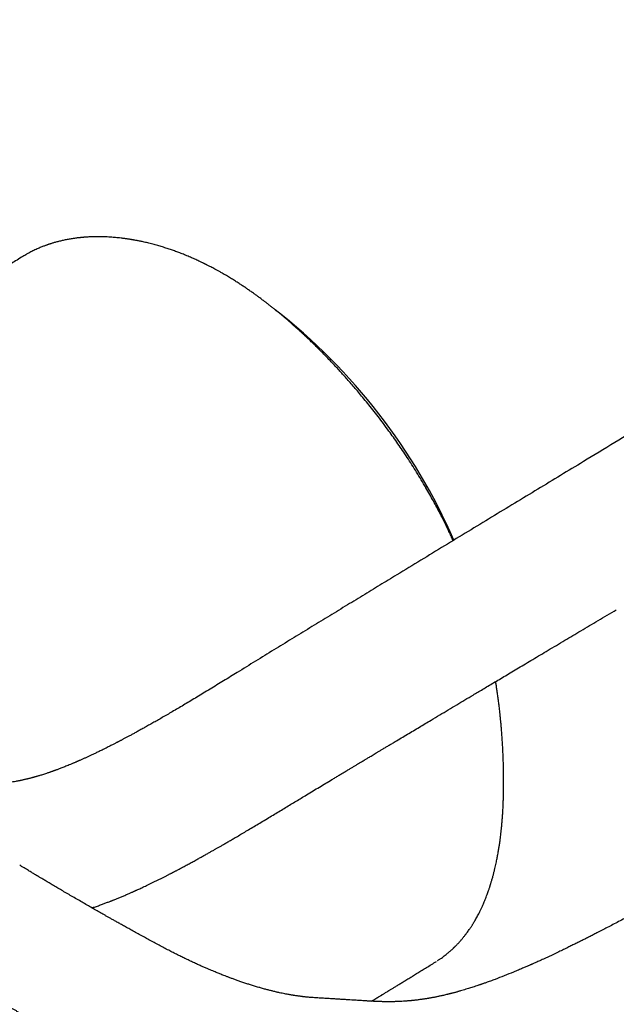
# Model space of a CAD drawing. Header units: millimetres. Extents: x 8 to 785, y 12 to 916.
# Tile 14 of 46: x 640 to 676, y 261 to 320. Entities that reach past the tile are written whole.
import ezdxf

# ---------------------------------------------------------------- set-up
doc = ezdxf.new("R2010")
doc.units = ezdxf.units.MM

msp = doc.modelspace()

# ---------------------------------------------------------------- linework, layer by layer
at = {"color": 7, "linetype": 'Continuous', "lineweight": 30}
for p, q in [((640.591, 305.436), (640.574, 305.425)), ((665.237, 263.201), (665.242, 263.204)), ((665.242, 263.201), (665.312, 263.246)), ((665.375, 263.285), (665.363, 263.277))]:
    msp.add_line(p, q, dxfattribs=at)
msp.add_arc((633.786, 274.229), 35.54, 23.58746, 52.0125, dxfattribs=at)
for points, knots in [([(718.872, 319.591), (718.636, 319.46), (718.168, 319.202), (717.479, 318.818), (716.806, 318.442), (716.151, 318.074), (715.515, 317.715), (714.899, 317.365), (714.302, 317.025), (713.72, 316.692), (713.149, 316.364), (712.589, 316.042), (712.04, 315.725), (711.506, 315.417), (710.987, 315.116), (710.483, 314.824), (709.993, 314.54), (709.518, 314.263), (709.058, 313.995), (708.612, 313.735), (708.18, 313.483), (707.763, 313.239), (707.36, 313.004), (706.972, 312.777), (706.586, 312.551), (706.203, 312.326), (705.825, 312.105), (705.465, 311.893), (705.121, 311.691), (704.804, 311.505), (704.512, 311.333), (704.245, 311.176), (703.992, 311.027), (703.752, 310.886), (703.527, 310.753), (703.316, 310.629), (703.113, 310.509), (702.92, 310.395), (702.737, 310.287), (702.567, 310.187), (702.404, 310.091), (702.197, 309.969), (701.939, 309.816), (701.628, 309.633), (701.305, 309.442), (700.971, 309.244), (700.618, 309.035), (700.245, 308.814), (699.853, 308.582), (699.447, 308.342), (699.029, 308.094), (698.598, 307.838), (698.163, 307.58), (697.724, 307.319), (697.282, 307.057), (696.828, 306.787), (696.363, 306.511), (695.887, 306.228), (695.399, 305.937), (694.901, 305.641), (694.398, 305.341), (693.892, 305.039), (693.227, 304.643), (692.404, 304.152), (691.271, 303.475), (689.992, 302.711), (688.57, 301.859), (687.161, 301.015), (685.765, 300.177), (684.381, 299.346), (683.005, 298.519), (680.834, 297.212), (677.867, 295.423), (674.905, 293.634), (672.743, 292.325), (671.374, 291.497), (669.996, 290.661), (668.607, 289.818), (667.206, 288.967), (665.794, 288.109), (664.371, 287.244), (663.08, 286.458), (661.921, 285.752), (660.892, 285.125), (659.85, 284.489), (658.795, 283.845), (657.731, 283.196), (656.66, 282.542), (655.581, 281.881), (654.49, 281.209), (653.623, 280.675), (652.986, 280.283), (652.581, 280.034), (652.175, 279.785), (651.769, 279.538), (651.371, 279.296), (650.986, 279.063), (650.619, 278.842), (650.265, 278.631), (649.924, 278.428), (649.595, 278.234), (649.278, 278.049), (648.976, 277.874), (648.689, 277.709), (648.417, 277.554), (648.16, 277.408), (647.917, 277.272), (647.689, 277.145), (647.475, 277.027), (647.276, 276.918), (647.09, 276.817), (646.917, 276.724), (646.754, 276.637), (646.627, 276.57), (646.534, 276.521), (646.473, 276.488), (646.413, 276.457), (646.364, 276.431), (646.328, 276.413), (646.302, 276.399), (646.271, 276.383), (646.229, 276.361), (646.176, 276.334), (646.115, 276.302), (646.046, 276.266), (645.966, 276.226), (645.877, 276.18), (645.777, 276.13), (645.625, 276.053), (645.427, 275.954), (645.198, 275.842), (644.988, 275.74), (644.797, 275.649), (644.619, 275.566), (644.454, 275.489), (644.292, 275.415), (644.131, 275.342), (644.006, 275.287), (643.924, 275.251), (643.883, 275.233), (643.851, 275.219), (643.824, 275.207), (643.8, 275.197), (643.771, 275.184), (643.734, 275.168), (643.687, 275.148), (643.631, 275.124), (643.566, 275.097), (643.493, 275.066), (643.393, 275.024), (643.275, 274.976), (643.143, 274.922), (643.019, 274.873), (642.904, 274.828), (642.798, 274.787), (642.703, 274.751), (642.618, 274.719), (642.551, 274.694), (642.499, 274.675), (642.461, 274.661), (642.424, 274.648), (642.39, 274.635), (642.355, 274.623), (642.315, 274.608), (642.265, 274.591), (642.205, 274.57), (642.135, 274.545), (642.059, 274.52), (641.964, 274.488), (641.858, 274.453), (641.742, 274.416), (641.638, 274.384), (641.546, 274.355), (641.471, 274.333), (641.41, 274.315), (641.361, 274.301), (641.316, 274.288), (641.275, 274.277), (641.235, 274.266), (641.192, 274.254), (641.142, 274.24), (641.085, 274.225), (641.022, 274.208), (640.956, 274.191), (640.889, 274.175), (640.822, 274.158), (640.747, 274.14), (640.666, 274.121), (640.583, 274.102), (640.511, 274.086), (640.446, 274.073), (640.382, 274.059), (640.312, 274.045), (640.234, 274.03), (640.12, 274.008), (639.973, 273.982), (639.799, 273.953), (639.613, 273.926), (639.416, 273.9), (639.202, 273.876), (638.982, 273.856), (638.805, 273.843), (638.676, 273.835), (638.599, 273.831), (638.521, 273.827), (638.444, 273.823), (638.373, 273.82), (638.31, 273.818), (638.26, 273.816), (638.223, 273.815), (638.198, 273.814), (638.181, 273.813), (638.164, 273.813), (638.141, 273.812), (638.11, 273.811), (638.071, 273.81), (638.024, 273.809), (637.962, 273.807), (637.883, 273.806), (637.785, 273.804), (637.673, 273.802), (637.547, 273.8), (637.406, 273.798), (637.251, 273.796), (637.081, 273.793), (636.898, 273.79), (636.7, 273.787), (636.488, 273.783), (636.262, 273.778), (636.022, 273.773), (635.769, 273.767), (635.595, 273.763), (635.506, 273.761)], [0, 0, 0, 0, 0.007951, 0.01573, 0.023345, 0.030794, 0.038077, 0.045068, 0.0519, 0.058573, 0.065087, 0.07157, 0.077887, 0.08404, 0.090027, 0.09585, 0.101508, 0.107002, 0.112331, 0.117496, 0.122498, 0.127335, 0.132008, 0.136516, 0.140861, 0.145451, 0.149843, 0.154036, 0.15803, 0.161827, 0.165106, 0.168221, 0.171172, 0.173959, 0.176583, 0.179042, 0.181338, 0.183674, 0.185811, 0.187751, 0.189608, 0.191508, 0.195007, 0.198642, 0.202413, 0.206319, 0.210361, 0.214796, 0.219383, 0.224124, 0.229017, 0.234063, 0.239261, 0.244303, 0.24948, 0.254792, 0.260241, 0.265825, 0.271544, 0.2774, 0.283345, 0.289277, 0.295192, 0.306763, 0.31827, 0.335136, 0.351863, 0.368451, 0.3849, 0.401211, 0.417403, 0.433582, 0.478072, 0.522563, 0.538656, 0.554851, 0.571185, 0.587658, 0.604269, 0.621019, 0.637907, 0.654934, 0.667008, 0.679227, 0.691621, 0.704185, 0.716924, 0.729614, 0.742479, 0.755509, 0.76869, 0.773508, 0.778344, 0.783198, 0.788069, 0.792897, 0.797471, 0.801875, 0.80611, 0.810177, 0.814153, 0.817955, 0.821582, 0.825035, 0.828314, 0.831419, 0.83435, 0.837108, 0.839693, 0.842105, 0.844345, 0.846444, 0.84843, 0.850303, 0.851075, 0.851827, 0.852558, 0.853257, 0.853613, 0.853888, 0.854222, 0.854739, 0.855437, 0.856159, 0.857007, 0.857981, 0.859082, 0.860309, 0.861646, 0.864719, 0.867604, 0.870137, 0.872506, 0.87471, 0.876752, 0.878694, 0.880768, 0.882777, 0.883378, 0.883888, 0.884299, 0.88461, 0.884876, 0.88523, 0.885702, 0.886292, 0.886999, 0.887824, 0.888767, 0.889798, 0.891609, 0.893289, 0.894838, 0.896355, 0.897722, 0.89894, 0.900019, 0.900999, 0.901537, 0.902042, 0.902515, 0.902955, 0.903368, 0.903892, 0.904536, 0.905327, 0.906264, 0.907311, 0.908326, 0.910017, 0.911555, 0.91294, 0.914173, 0.915269, 0.915986, 0.91665, 0.91726, 0.917817, 0.91832, 0.918884, 0.919591, 0.920364, 0.921252, 0.922174, 0.923097, 0.924021, 0.924947, 0.926226, 0.927403, 0.928417, 0.929268, 0.930118, 0.931109, 0.932241, 0.933436, 0.935978, 0.938543, 0.940978, 0.944076, 0.947216, 0.950464, 0.953934, 0.955065, 0.956203, 0.957348, 0.958501, 0.959596, 0.960518, 0.961263, 0.961831, 0.962153, 0.962365, 0.962573, 0.962894, 0.963329, 0.963878, 0.964542, 0.965321, 0.966504, 0.967884, 0.969462, 0.97124, 0.973222, 0.975408, 0.977796, 0.980384, 0.983169, 0.986149, 0.989322, 0.992688, 0.996248, 1, 1, 1, 1]), ([(652.554, 304.392), (652.494, 304.427), (652.378, 304.493), (652.213, 304.585), (652.065, 304.665), (651.934, 304.736), (651.819, 304.796), (651.721, 304.846), (651.642, 304.887), (651.581, 304.918), (651.536, 304.94), (651.505, 304.956), (651.483, 304.967), (651.464, 304.976), (651.445, 304.985), (651.423, 304.996), (651.397, 305.009), (651.359, 305.027), (651.306, 305.053), (651.236, 305.087), (651.146, 305.13), (651.036, 305.181), (650.912, 305.238), (650.788, 305.293), (650.61, 305.372), (650.382, 305.469), (650.104, 305.581), (649.841, 305.682), (649.583, 305.776), (649.326, 305.865), (649.057, 305.953), (648.777, 306.038), (648.487, 306.121), (648.24, 306.186), (648.044, 306.234), (647.905, 306.267), (647.775, 306.296), (647.656, 306.322), (647.548, 306.344), (647.451, 306.363), (647.362, 306.381), (647.282, 306.395), (647.212, 306.408), (647.152, 306.418), (647.094, 306.428), (647.038, 306.437), (646.98, 306.447), (646.918, 306.457), (646.844, 306.468), (646.759, 306.48), (646.663, 306.493), (646.556, 306.507), (646.372, 306.53), (646.122, 306.555), (645.849, 306.577), (645.624, 306.59), (645.442, 306.597), (645.267, 306.602), (645.098, 306.603), (644.936, 306.603), (644.782, 306.6), (644.642, 306.595), (644.518, 306.59), (644.411, 306.584), (644.315, 306.577), (644.23, 306.571), (644.157, 306.565), (644.1, 306.559), (644.053, 306.555), (644.013, 306.551), (643.967, 306.546), (643.915, 306.54), (643.854, 306.534), (643.784, 306.525), (643.705, 306.515), (643.618, 306.502), (643.474, 306.481), (643.282, 306.449), (643.045, 306.402), (642.854, 306.359), (642.706, 306.322), (642.6, 306.295), (642.498, 306.266), (642.403, 306.239), (642.319, 306.214), (642.245, 306.19), (642.181, 306.17), (642.126, 306.152), (642.076, 306.135), (642.026, 306.117), (641.971, 306.098), (641.909, 306.075), (641.834, 306.047), (641.747, 306.014), (641.648, 305.974), (641.537, 305.928), (641.417, 305.875), (641.293, 305.818), (641.17, 305.758), (641.046, 305.696), (640.922, 305.63), (640.798, 305.561), (640.681, 305.494), (640.605, 305.447), (640.568, 305.425)], [0, 0, 0, 0, 0.013591, 0.025931, 0.03702, 0.046861, 0.055455, 0.062802, 0.068904, 0.073222, 0.076586, 0.078857, 0.08031, 0.081544, 0.083003, 0.084688, 0.086598, 0.088733, 0.093232, 0.098488, 0.1045, 0.113684, 0.123154, 0.132516, 0.141768, 0.16336, 0.184338, 0.204751, 0.223497, 0.243174, 0.263783, 0.285326, 0.307802, 0.331213, 0.342753, 0.353763, 0.363943, 0.37329, 0.381806, 0.389489, 0.39634, 0.402915, 0.408482, 0.413041, 0.41736, 0.422247, 0.426309, 0.431276, 0.437154, 0.443944, 0.451647, 0.460261, 0.469757, 0.495958, 0.521058, 0.536519, 0.551529, 0.566088, 0.580197, 0.593854, 0.60704, 0.619269, 0.629462, 0.638682, 0.64693, 0.654205, 0.660508, 0.665839, 0.669064, 0.672595, 0.676468, 0.680933, 0.686258, 0.692324, 0.699219, 0.706944, 0.715498, 0.737071, 0.758325, 0.779243, 0.789109, 0.798899, 0.808554, 0.817435, 0.825368, 0.832352, 0.838389, 0.843476, 0.848218, 0.852966, 0.857936, 0.864048, 0.871409, 0.880021, 0.889882, 0.900995, 0.91336, 0.926479, 0.939082, 0.951105, 0.964532, 0.977156, 0.988978, 1, 1, 1, 1]), ([(640.572, 305.428), (640.454, 305.355), (640.226, 305.214), (639.891, 305.006), (639.575, 304.81), (639.276, 304.624), (638.994, 304.449), (638.736, 304.288), (638.498, 304.14), (638.282, 304.005), (638.081, 303.88), (637.895, 303.764), (637.734, 303.663), (637.595, 303.576), (637.477, 303.502), (637.369, 303.435), (637.272, 303.374), (637.182, 303.318), (637.016, 303.214), (636.879, 303.128), (636.771, 303.06)], [0, 0, 0, 0, 0.092471, 0.180311, 0.263521, 0.3421, 0.416049, 0.485367, 0.546483, 0.603482, 0.656364, 0.705129, 0.749778, 0.78384, 0.815043, 0.843388, 0.868873, 0.89184, 0.91459, 1, 1, 1, 1]), ([(664.691, 291.578), (664.597, 291.738), (664.412, 292.053), (664.128, 292.516), (663.847, 292.963), (663.566, 293.395), (663.289, 293.812), (663.014, 294.213), (662.742, 294.6), (662.453, 295.003), (662.146, 295.418), (661.824, 295.844), (661.51, 296.248), (661.205, 296.63), (660.918, 296.981), (660.649, 297.303), (660.399, 297.598), (660.157, 297.876), (659.925, 298.139), (659.703, 298.386), (659.491, 298.619), (659.262, 298.866), (659.018, 299.125), (658.76, 299.394), (658.515, 299.645), (658.286, 299.875), (658.074, 300.084), (657.878, 300.276), (657.717, 300.43), (657.585, 300.555), (657.476, 300.657), (657.36, 300.766), (657.233, 300.884), (657.095, 301.01), (656.946, 301.144), (656.787, 301.286), (656.618, 301.435), (656.439, 301.59), (656.253, 301.749), (656.062, 301.91), (655.874, 302.066), (655.694, 302.213), (655.529, 302.345), (655.403, 302.445), (655.312, 302.516), (655.253, 302.562), (655.197, 302.605), (655.144, 302.646), (655.091, 302.687), (655.032, 302.732), (654.956, 302.789), (654.858, 302.863), (654.736, 302.954), (654.597, 303.056), (654.44, 303.17), (654.266, 303.294), (654.084, 303.421), (653.896, 303.549), (653.705, 303.678), (653.5, 303.812), (653.282, 303.952), (653.051, 304.096), (652.807, 304.245), (652.64, 304.342), (652.554, 304.392)], [0, 0, 0, 0, 0.029422, 0.058111, 0.086073, 0.113314, 0.139836, 0.165643, 0.190736, 0.215118, 0.244761, 0.273282, 0.300681, 0.326957, 0.35211, 0.374001, 0.394963, 0.414993, 0.434093, 0.45226, 0.469499, 0.486023, 0.507771, 0.528393, 0.547888, 0.566254, 0.582661, 0.598047, 0.612414, 0.620415, 0.628754, 0.63781, 0.647584, 0.658297, 0.669757, 0.681964, 0.694918, 0.708619, 0.723067, 0.737402, 0.752246, 0.765909, 0.778391, 0.789692, 0.794382, 0.798834, 0.803048, 0.807024, 0.810815, 0.815127, 0.820175, 0.828006, 0.837133, 0.847557, 0.859279, 0.8723, 0.886622, 0.899933, 0.914203, 0.929432, 0.945623, 0.962779, 0.980903, 1, 1, 1, 1]), ([(666.316, 288.426), (666.294, 288.474), (666.233, 288.61), (666.127, 288.838), (665.994, 289.119), (665.849, 289.419), (665.689, 289.739), (665.517, 290.077), (665.331, 290.431), (665.131, 290.802), (664.916, 291.188), (664.765, 291.45), (664.688, 291.583)], [0, 0, 0, 0, 0.044828, 0.126535, 0.213893, 0.308845, 0.409647, 0.516268, 0.628669, 0.746801, 0.870602, 1, 1, 1, 1]), ([(644.7, 266.45), (644.716, 266.456), (644.764, 266.472), (644.853, 266.501), (644.965, 266.54), (645.086, 266.581), (645.208, 266.625), (645.323, 266.666), (645.431, 266.706), (645.531, 266.743), (645.631, 266.78), (645.723, 266.816), (645.796, 266.844), (645.85, 266.865), (645.891, 266.881), (645.932, 266.897), (645.98, 266.916), (646.045, 266.942), (646.126, 266.974), (646.221, 267.013), (646.319, 267.053), (646.419, 267.094), (646.519, 267.136), (646.619, 267.178), (646.721, 267.222), (646.823, 267.266), (646.921, 267.308), (647.009, 267.347), (647.085, 267.381), (647.149, 267.409), (647.2, 267.432), (647.243, 267.451), (647.285, 267.47), (647.332, 267.492), (647.386, 267.516), (647.463, 267.551), (647.563, 267.597), (647.69, 267.656), (647.828, 267.72), (647.975, 267.79), (648.129, 267.863), (648.288, 267.94), (648.452, 268.02), (648.622, 268.104), (648.793, 268.189), (648.934, 268.26), (649.043, 268.315), (649.118, 268.353), (649.191, 268.39), (649.26, 268.426), (649.326, 268.46), (649.389, 268.492), (649.445, 268.521), (649.49, 268.544), (649.521, 268.56), (649.539, 268.57), (649.553, 268.577), (649.566, 268.584), (649.582, 268.592), (649.601, 268.602), (649.632, 268.618), (649.678, 268.642), (649.74, 268.675), (649.811, 268.712), (649.89, 268.754), (649.975, 268.799), (650.07, 268.849), (650.174, 268.905), (650.285, 268.965), (650.443, 269.05), (650.639, 269.156), (650.87, 269.283), (651.088, 269.403), (651.294, 269.517), (651.491, 269.628), (651.68, 269.734), (651.859, 269.836), (652.025, 269.93), (652.181, 270.018), (652.332, 270.105), (652.498, 270.201), (652.683, 270.308), (652.889, 270.427), (653.106, 270.553), (653.35, 270.696), (653.622, 270.857), (653.925, 271.035), (654.243, 271.224), (654.578, 271.424), (654.928, 271.633), (655.277, 271.843), (655.621, 272.05), (655.953, 272.25), (656.283, 272.449), (656.605, 272.644), (656.92, 272.834), (657.228, 273.02), (657.564, 273.224), (657.927, 273.443), (658.315, 273.677), (658.69, 273.903), (659.003, 274.092), (659.257, 274.244), (659.454, 274.363), (659.647, 274.479), (659.836, 274.592), (660.017, 274.701), (660.189, 274.804), (660.352, 274.902), (660.506, 274.994), (660.649, 275.08), (660.776, 275.156), (660.887, 275.223), (660.978, 275.278), (661.057, 275.325), (661.131, 275.369), (661.215, 275.42), (661.309, 275.476), (661.412, 275.538), (661.526, 275.606), (661.649, 275.68), (661.785, 275.761), (661.933, 275.85), (662.094, 275.947), (662.266, 276.05), (662.448, 276.159), (662.642, 276.275), (663.019, 276.501), (663.57, 276.831), (664.287, 277.26), (664.933, 277.647), (665.511, 277.992), (666.023, 278.299), (666.526, 278.599), (667.019, 278.894), (667.437, 279.144), (667.791, 279.355), (668.088, 279.533), (668.403, 279.72), (668.735, 279.918), (669.084, 280.127), (669.45, 280.345), (669.834, 280.574), (670.234, 280.813), (670.652, 281.062), (671.087, 281.321), (671.54, 281.591), (672.01, 281.871), (672.497, 282.161), (672.986, 282.452), (673.477, 282.744), (673.969, 283.037), (674.476, 283.338), (674.997, 283.648), (675.532, 283.967), (675.894, 284.182), (676.077, 284.291)], [0, 0, 0, 0, 0.001467, 0.004497, 0.008231, 0.012, 0.01579, 0.019871, 0.02281, 0.025907, 0.029146, 0.032062, 0.034433, 0.035917, 0.037072, 0.038285, 0.039804, 0.041629, 0.044397, 0.047455, 0.050543, 0.05366, 0.056805, 0.059978, 0.063179, 0.066427, 0.069593, 0.072382, 0.074782, 0.076793, 0.078418, 0.079608, 0.080862, 0.082365, 0.084098, 0.085967, 0.089605, 0.093629, 0.098036, 0.102735, 0.107603, 0.112639, 0.117841, 0.12321, 0.128745, 0.134149, 0.136649, 0.139048, 0.141346, 0.143545, 0.145643, 0.147642, 0.149514, 0.150998, 0.151873, 0.152448, 0.152778, 0.153172, 0.153678, 0.154295, 0.155023, 0.156646, 0.158642, 0.161011, 0.163439, 0.166162, 0.16918, 0.172491, 0.176094, 0.179831, 0.187553, 0.194887, 0.201835, 0.2084, 0.214582, 0.220725, 0.226442, 0.231735, 0.236607, 0.241318, 0.246292, 0.252496, 0.259071, 0.266012, 0.273319, 0.282492, 0.292177, 0.30237, 0.313067, 0.324266, 0.335961, 0.346549, 0.357317, 0.367861, 0.37817, 0.388246, 0.398087, 0.407693, 0.420525, 0.432935, 0.444937, 0.456535, 0.462981, 0.469296, 0.475478, 0.481529, 0.487415, 0.492918, 0.497997, 0.503095, 0.507679, 0.511751, 0.515309, 0.518353, 0.520484, 0.522847, 0.525527, 0.528523, 0.531835, 0.535464, 0.53941, 0.543672, 0.548476, 0.553628, 0.559127, 0.564974, 0.571167, 0.577701, 0.601152, 0.62405, 0.646397, 0.663092, 0.679466, 0.69552, 0.711254, 0.726677, 0.735625, 0.745121, 0.755165, 0.765757, 0.776896, 0.788584, 0.800819, 0.813603, 0.826934, 0.840814, 0.855241, 0.870217, 0.88574, 0.901812, 0.917026, 0.9327, 0.948834, 0.965429, 0.982484, 1, 1, 1, 1]), ([(711.097, 284.479), (710.995, 284.423), (710.795, 284.314), (710.503, 284.155), (710.225, 284.003), (709.961, 283.858), (709.712, 283.722), (709.479, 283.595), (709.26, 283.475), (709.055, 283.364), (708.862, 283.258), (708.682, 283.16), (708.515, 283.069), (708.362, 282.985), (708.222, 282.909), (708.091, 282.837), (707.963, 282.768), (707.741, 282.647), (707.42, 282.471), (706.996, 282.24), (706.559, 282.002), (706.105, 281.754), (705.634, 281.498), (705.148, 281.233), (704.654, 280.964), (704.153, 280.692), (703.647, 280.416), (703.134, 280.138), (702.545, 279.817), (701.878, 279.455), (701.13, 279.049), (700.37, 278.637), (699.603, 278.22), (698.756, 277.761), (697.837, 277.263), (696.85, 276.728), (695.884, 276.206), (694.939, 275.694), (694.015, 275.194), (693.103, 274.702), (692.199, 274.214), (691.3, 273.729), (690.401, 273.244), (689.566, 272.795), (688.795, 272.379), (688.088, 271.999), (687.38, 271.618), (686.673, 271.237), (685.963, 270.856), (685.248, 270.471), (684.488, 270.063), (683.68, 269.629), (682.821, 269.169), (681.945, 268.699), (681.05, 268.219), (680.295, 267.813), (679.686, 267.485), (679.227, 267.237), (678.765, 266.988), (678.303, 266.739), (677.849, 266.496), (677.408, 266.26), (676.983, 266.033), (676.586, 265.822), (676.217, 265.627), (675.874, 265.447), (675.544, 265.275), (675.226, 265.11), (674.941, 264.963), (674.686, 264.833), (674.462, 264.718), (674.245, 264.608), (674.033, 264.502), (673.819, 264.395), (673.596, 264.285), (673.36, 264.168), (673.109, 264.046), (672.843, 263.917), (672.607, 263.804), (672.404, 263.708), (672.236, 263.629), (672.065, 263.548), (671.893, 263.468), (671.728, 263.393), (671.577, 263.324), (671.442, 263.262), (671.322, 263.208), (671.219, 263.162), (671.132, 263.123), (671.062, 263.092), (671.006, 263.068), (670.955, 263.045), (670.897, 263.02), (670.83, 262.99), (670.754, 262.957), (670.668, 262.92), (670.57, 262.878), (670.462, 262.831), (670.343, 262.78), (670.212, 262.725), (670.074, 262.668), (669.793, 262.551), (669.376, 262.383), (668.959, 262.222), (668.682, 262.119), (668.542, 262.067), (668.407, 262.019), (668.285, 261.975), (668.18, 261.938), (668.1, 261.91), (668.041, 261.889), (667.998, 261.874), (667.955, 261.86), (667.909, 261.844), (667.856, 261.826), (667.769, 261.796), (667.645, 261.755), (667.499, 261.707), (667.357, 261.662), (667.222, 261.62), (667.075, 261.575), (666.917, 261.527), (666.783, 261.488), (666.677, 261.458), (666.603, 261.437), (666.527, 261.416), (666.449, 261.394), (666.372, 261.374), (666.3, 261.354), (666.238, 261.338), (666.186, 261.325), (666.144, 261.314), (666.109, 261.305), (666.074, 261.296), (666.029, 261.285), (665.955, 261.267), (665.856, 261.243), (665.741, 261.216), (665.632, 261.192), (665.53, 261.169), (665.436, 261.149), (665.35, 261.132), (665.263, 261.114), (665.174, 261.096), (665.086, 261.08), (665.008, 261.065), (664.941, 261.053), (664.889, 261.044), (664.846, 261.037), (664.805, 261.03), (664.752, 261.021), (664.689, 261.011), (664.619, 261), (664.496, 260.982), (664.324, 260.957), (664.147, 260.935), (664.017, 260.92), (663.935, 260.911), (663.86, 260.903), (663.8, 260.897), (663.749, 260.893), (663.701, 260.888), (663.647, 260.884), (663.584, 260.878), (663.513, 260.873), (663.401, 260.865), (663.251, 260.855), (663.098, 260.848), (662.978, 260.843), (662.892, 260.84), (662.814, 260.838), (662.746, 260.836), (662.687, 260.835), (662.633, 260.835), (662.576, 260.834), (662.513, 260.834), (662.442, 260.834), (662.363, 260.834), (662.271, 260.835), (662.179, 260.836), (662.09, 260.838), (662.007, 260.84), (661.92, 260.843), (661.837, 260.846), (661.765, 260.848), (661.711, 260.851), (661.673, 260.852), (661.647, 260.853), (661.625, 260.854), (661.603, 260.855), (661.58, 260.856), (661.555, 260.858), (661.521, 260.859), (661.473, 260.862), (661.409, 260.865), (661.333, 260.869), (661.244, 260.874), (661.142, 260.88), (661.026, 260.887), (660.896, 260.895), (660.753, 260.904), (660.595, 260.914), (660.424, 260.925), (660.238, 260.937), (660.038, 260.95), (659.824, 260.963), (659.597, 260.977), (659.356, 260.991), (659.102, 261.006), (658.834, 261.022), (658.652, 261.033), (658.559, 261.038)], [0, 0, 0, 0, 0.00578, 0.011296, 0.016546, 0.021532, 0.026252, 0.030631, 0.034753, 0.03862, 0.042232, 0.045653, 0.048809, 0.051698, 0.054321, 0.056722, 0.05912, 0.061543, 0.069284, 0.077279, 0.085527, 0.094028, 0.102964, 0.11215, 0.121471, 0.130902, 0.140445, 0.150098, 0.159863, 0.173719, 0.187793, 0.202084, 0.216591, 0.231101, 0.249889, 0.268434, 0.286738, 0.304332, 0.321691, 0.338813, 0.355717, 0.372581, 0.389443, 0.406307, 0.419561, 0.432819, 0.44608, 0.459343, 0.472606, 0.485955, 0.499556, 0.51529, 0.531363, 0.54778, 0.564536, 0.581625, 0.590137, 0.598726, 0.607391, 0.616116, 0.624643, 0.632886, 0.640843, 0.648514, 0.655146, 0.661551, 0.667729, 0.67368, 0.679406, 0.683747, 0.687948, 0.692011, 0.695936, 0.699842, 0.704008, 0.708442, 0.713146, 0.718118, 0.723358, 0.726415, 0.729557, 0.732783, 0.736087, 0.739221, 0.742054, 0.744585, 0.746836, 0.748779, 0.750416, 0.751753, 0.75269, 0.753575, 0.75463, 0.755952, 0.757357, 0.758975, 0.760805, 0.762847, 0.765101, 0.767567, 0.770222, 0.772898, 0.783479, 0.793865, 0.796553, 0.799227, 0.801863, 0.804209, 0.806201, 0.807839, 0.80879, 0.809562, 0.810316, 0.811204, 0.812225, 0.813346, 0.816198, 0.81934, 0.82176, 0.824337, 0.827147, 0.830206, 0.833513, 0.834906, 0.836337, 0.837809, 0.839319, 0.840864, 0.842292, 0.84353, 0.844498, 0.845308, 0.845959, 0.846546, 0.847412, 0.848588, 0.850908, 0.853219, 0.855377, 0.857382, 0.859235, 0.860937, 0.862486, 0.864463, 0.866213, 0.867758, 0.869098, 0.870233, 0.870878, 0.871682, 0.872732, 0.874028, 0.875488, 0.876962, 0.881451, 0.885951, 0.887692, 0.889415, 0.890967, 0.892261, 0.893157, 0.894085, 0.895196, 0.896488, 0.897962, 0.899598, 0.903466, 0.907248, 0.909144, 0.910973, 0.912603, 0.914025, 0.915239, 0.916312, 0.917444, 0.918815, 0.920279, 0.921904, 0.923827, 0.926052, 0.927673, 0.929426, 0.931311, 0.933144, 0.934649, 0.935821, 0.936559, 0.937052, 0.937469, 0.937918, 0.938399, 0.938913, 0.939459, 0.940545, 0.941833, 0.943413, 0.945224, 0.947313, 0.949682, 0.952331, 0.955263, 0.958479, 0.961981, 0.965769, 0.969842, 0.974194, 0.978821, 0.98372, 0.988889, 0.994332, 1, 1, 1, 1]), ([(669.318, 275.146), (669.315, 275.263), (669.307, 275.492), (669.292, 275.829), (669.275, 276.151), (669.257, 276.459), (669.237, 276.753), (669.216, 277.026), (669.195, 277.281), (669.174, 277.516), (669.153, 277.738), (669.132, 277.946), (669.111, 278.141), (669.091, 278.321), (669.071, 278.488), (669.052, 278.644), (669.033, 278.794), (669.008, 278.987), (668.975, 279.224), (668.937, 279.486), (668.9, 279.728), (668.874, 279.891), (668.86, 279.978), (668.857, 279.992)], [0, 0, 0, 0, 0.074815, 0.146239, 0.214287, 0.278971, 0.340305, 0.398298, 0.449926, 0.498601, 0.544328, 0.587112, 0.626958, 0.663869, 0.697848, 0.729012, 0.759176, 0.788968, 0.846407, 0.902419, 0.947637, 0.991944, 1, 1, 1, 1]), ([(668.638, 268.135), (668.657, 268.203), (668.694, 268.334), (668.745, 268.528), (668.791, 268.711), (668.832, 268.884), (668.868, 269.045), (668.9, 269.195), (668.929, 269.332), (668.954, 269.459), (668.978, 269.589), (669.002, 269.722), (669.026, 269.857), (669.047, 269.981), (669.064, 270.092), (669.082, 270.205), (669.1, 270.33), (669.121, 270.475), (669.142, 270.635), (669.163, 270.808), (669.185, 270.993), (669.205, 271.189), (669.226, 271.402), (669.247, 271.635), (669.266, 271.888), (669.283, 272.148), (669.298, 272.408), (669.31, 272.664), (669.32, 272.914), (669.327, 273.159), (669.331, 273.354), (669.333, 273.501), (669.335, 273.598), (669.336, 273.687), (669.336, 273.767), (669.336, 273.838), (669.337, 273.899), (669.337, 273.951), (669.337, 273.995), (669.337, 274.039), (669.337, 274.089), (669.336, 274.155), (669.336, 274.235), (669.335, 274.329), (669.334, 274.446), (669.332, 274.587), (669.329, 274.755), (669.324, 274.943), (669.32, 275.076), (669.318, 275.146)], [0, 0, 0, 0, 0.032617, 0.063319, 0.092125, 0.119046, 0.144096, 0.166886, 0.187887, 0.207107, 0.224551, 0.246743, 0.266944, 0.285277, 0.301747, 0.316388, 0.335476, 0.356691, 0.380032, 0.405339, 0.431985, 0.459906, 0.489103, 0.523121, 0.558726, 0.595586, 0.631785, 0.667022, 0.7013, 0.734622, 0.766987, 0.780926, 0.794222, 0.806246, 0.816994, 0.826464, 0.834657, 0.841572, 0.847423, 0.852319, 0.859136, 0.867874, 0.878534, 0.891117, 0.905624, 0.925195, 0.947446, 0.972379, 1, 1, 1, 1]), ([(648.108, 264.545), (648.017, 264.595), (647.824, 264.7), (647.536, 264.859), (647.247, 265.018), (646.974, 265.169), (646.718, 265.312), (646.478, 265.446), (646.259, 265.568), (646.06, 265.68), (645.881, 265.781), (645.714, 265.874), (645.56, 265.961), (645.418, 266.042), (645.234, 266.146), (645, 266.279), (644.711, 266.444), (644.412, 266.615), (644.104, 266.793), (643.793, 266.972), (643.483, 267.152), (643.18, 267.329), (642.885, 267.501), (642.602, 267.668), (642.331, 267.828), (642.118, 267.955), (641.961, 268.048), (641.856, 268.111), (641.758, 268.169), (641.67, 268.222), (641.595, 268.267), (641.532, 268.305), (641.487, 268.332), (641.459, 268.349), (641.442, 268.359), (641.422, 268.371), (641.395, 268.387), (641.359, 268.409), (641.313, 268.437), (641.258, 268.47), (641.189, 268.512), (641.105, 268.563), (641.006, 268.623), (640.895, 268.69), (640.773, 268.765), (640.638, 268.847), (640.505, 268.929), (640.418, 268.982), (640.379, 269.006)], [0, 0, 0, 0, 0.031377, 0.067039, 0.10098, 0.133198, 0.163693, 0.192466, 0.219514, 0.242794, 0.264625, 0.285007, 0.303939, 0.321422, 0.337567, 0.372469, 0.40887, 0.446768, 0.486164, 0.527057, 0.567159, 0.607554, 0.646792, 0.684864, 0.721771, 0.757513, 0.772474, 0.787221, 0.801219, 0.813537, 0.824157, 0.83308, 0.840307, 0.842935, 0.845238, 0.847637, 0.851366, 0.856504, 0.863051, 0.871007, 0.880372, 0.892801, 0.907069, 0.923177, 0.941124, 0.96091, 0.982535, 1, 1, 1, 1]), ([(659.572, 252.373), (659.636, 252.369), (659.761, 252.361), (659.942, 252.35), (660.111, 252.339), (660.266, 252.329), (660.408, 252.32), (660.536, 252.312), (660.652, 252.304), (660.755, 252.298), (660.844, 252.292), (660.919, 252.287), (660.981, 252.283), (661.033, 252.28), (661.075, 252.277), (661.121, 252.274), (661.178, 252.27), (661.253, 252.265), (661.34, 252.26), (661.436, 252.253), (661.539, 252.246), (661.646, 252.239), (661.758, 252.232), (661.873, 252.224), (661.985, 252.216), (662.087, 252.21), (662.177, 252.204), (662.263, 252.198), (662.351, 252.193), (662.466, 252.186), (662.608, 252.177), (662.78, 252.168), (662.963, 252.158), (663.127, 252.151), (663.265, 252.145), (663.375, 252.141), (663.465, 252.138), (663.536, 252.136), (663.585, 252.135), (663.633, 252.134), (663.689, 252.132), (663.756, 252.131), (663.83, 252.129), (663.904, 252.128), (663.974, 252.127), (664.039, 252.127), (664.102, 252.126), (664.166, 252.126), (664.236, 252.126), (664.312, 252.126), (664.388, 252.127), (664.465, 252.128), (664.542, 252.129), (664.622, 252.131), (664.696, 252.132), (664.758, 252.134), (664.809, 252.136), (664.856, 252.137), (664.905, 252.139), (664.978, 252.142), (665.079, 252.146), (665.204, 252.152), (665.331, 252.159), (665.459, 252.167), (665.59, 252.177), (665.715, 252.186), (665.84, 252.197), (665.957, 252.208), (666.075, 252.22), (666.182, 252.231), (666.281, 252.242), (666.36, 252.251), (666.424, 252.259), (666.475, 252.265), (666.532, 252.272), (666.6, 252.281), (666.689, 252.293), (666.797, 252.308), (666.913, 252.324), (667.023, 252.341), (667.123, 252.356), (667.213, 252.371), (667.296, 252.385), (667.366, 252.396), (667.424, 252.406), (667.473, 252.415), (667.516, 252.423), (667.557, 252.43), (667.601, 252.438), (667.654, 252.448), (667.72, 252.46), (667.794, 252.474), (667.882, 252.491), (667.979, 252.51), (668.085, 252.532), (668.185, 252.553), (668.272, 252.571), (668.345, 252.587), (668.418, 252.603), (668.512, 252.624), (668.628, 252.651), (668.753, 252.68), (668.867, 252.708), (668.962, 252.731), (669.039, 252.75), (669.103, 252.766), (669.16, 252.781), (669.213, 252.794), (669.263, 252.807), (669.317, 252.822), (669.38, 252.838), (669.452, 252.858), (669.529, 252.878), (669.607, 252.9), (669.685, 252.921), (669.777, 252.947), (669.885, 252.978), (670.013, 253.015), (670.126, 253.048), (670.221, 253.076), (670.294, 253.098), (670.359, 253.118), (670.413, 253.135), (670.454, 253.147), (670.491, 253.159), (670.529, 253.171), (670.577, 253.186), (670.646, 253.207), (670.734, 253.235), (670.838, 253.268), (670.945, 253.303), (671.055, 253.339), (671.166, 253.376), (671.28, 253.415), (671.394, 253.453), (671.501, 253.49), (671.596, 253.523), (671.669, 253.549), (671.723, 253.568), (671.76, 253.581), (671.793, 253.593), (671.831, 253.606), (671.881, 253.624), (671.944, 253.647), (672.015, 253.672), (672.089, 253.699), (672.16, 253.725), (672.227, 253.75), (672.289, 253.773), (672.353, 253.796), (672.422, 253.822), (672.501, 253.852), (672.588, 253.885), (672.68, 253.92), (672.777, 253.957), (672.877, 253.996), (672.978, 254.035), (673.074, 254.073), (673.158, 254.106), (673.228, 254.134), (673.285, 254.156), (673.344, 254.18), (673.414, 254.208), (673.505, 254.245), (673.609, 254.287), (673.725, 254.335), (673.853, 254.388), (674.021, 254.457), (674.228, 254.544), (674.473, 254.649), (674.677, 254.737), (674.837, 254.807), (674.951, 254.857), (675.067, 254.908), (675.183, 254.959), (675.293, 255.009), (675.393, 255.054), (675.474, 255.09), (675.537, 255.119), (675.585, 255.14), (675.623, 255.158), (675.653, 255.171), (675.677, 255.182), (675.701, 255.193), (675.734, 255.208), (675.779, 255.229), (675.836, 255.255), (675.902, 255.285), (675.972, 255.317), (676.042, 255.35), (676.141, 255.396), (676.268, 255.455), (676.417, 255.525), (676.556, 255.59), (676.691, 255.654), (676.831, 255.721), (676.992, 255.798), (677.174, 255.885), (677.379, 255.985), (677.598, 256.092), (677.83, 256.206), (678.076, 256.328), (678.295, 256.437), (678.483, 256.531), (678.631, 256.606), (678.774, 256.677), (678.906, 256.745), (679.029, 256.807), (679.149, 256.868), (679.263, 256.926), (679.371, 256.981), (679.465, 257.03), (679.547, 257.072), (679.615, 257.107), (679.671, 257.136), (679.717, 257.16), (679.759, 257.181), (679.805, 257.205), (679.861, 257.234), (679.931, 257.271), (680.016, 257.314), (680.114, 257.365), (680.225, 257.423), (680.344, 257.486), (680.51, 257.572), (680.719, 257.682), (681.042, 257.852), (681.444, 258.064), (681.91, 258.312), (682.372, 258.558), (682.822, 258.798), (683.271, 259.039), (683.898, 259.374), (684.424, 259.656), (684.853, 259.885), (685.005, 259.967), (685.153, 260.046), (685.294, 260.121), (685.433, 260.195), (685.566, 260.267), (685.692, 260.334), (685.799, 260.391), (685.883, 260.436), (685.947, 260.47), (685.997, 260.497), (686.047, 260.523), (686.113, 260.559), (686.199, 260.605), (686.309, 260.663), (686.433, 260.729), (686.573, 260.804), (686.726, 260.885), (686.888, 260.972), (687.056, 261.061), (687.294, 261.188), (687.606, 261.355), (687.998, 261.563), (688.373, 261.764), (688.73, 261.954), (689.066, 262.133), (689.412, 262.318), (689.769, 262.508), (690.135, 262.704), (690.51, 262.904), (690.984, 263.158), (691.55, 263.46), (692.203, 263.809), (692.842, 264.151), (693.467, 264.486), (694.099, 264.824), (694.736, 265.165), (695.252, 265.441), (695.631, 265.645), (695.883, 265.78), (696.143, 265.919), (696.441, 266.079), (696.779, 266.26), (697.161, 266.465), (697.558, 266.678), (697.973, 266.901), (698.404, 267.132), (698.852, 267.373), (699.303, 267.615), (699.756, 267.858), (700.21, 268.103), (700.679, 268.354), (701.161, 268.614), (701.657, 268.881), (701.992, 269.061), (702.162, 269.153)], [0, 0, 0, 0, 0.005022, 0.009712, 0.01407, 0.018098, 0.021796, 0.025107, 0.028101, 0.030779, 0.03314, 0.035012, 0.036623, 0.037973, 0.039062, 0.039917, 0.041564, 0.04352, 0.045787, 0.04833, 0.050996, 0.053771, 0.056661, 0.059665, 0.062625, 0.06523, 0.067476, 0.069479, 0.071652, 0.074035, 0.077983, 0.082213, 0.086694, 0.09132, 0.094041, 0.096644, 0.099118, 0.100428, 0.101571, 0.102586, 0.103811, 0.105459, 0.107279, 0.109001, 0.11062, 0.112127, 0.113502, 0.114968, 0.11654, 0.118292, 0.120164, 0.121757, 0.123506, 0.125414, 0.127148, 0.128534, 0.129592, 0.130635, 0.131723, 0.132872, 0.135542, 0.138469, 0.141261, 0.144011, 0.146963, 0.149902, 0.152296, 0.155191, 0.157673, 0.160075, 0.162278, 0.164191, 0.165323, 0.166452, 0.167625, 0.169093, 0.170895, 0.173524, 0.17621, 0.178564, 0.180651, 0.182605, 0.184427, 0.186121, 0.187339, 0.188438, 0.189417, 0.190277, 0.191145, 0.192313, 0.193807, 0.195522, 0.197223, 0.199614, 0.201958, 0.204234, 0.20619, 0.207761, 0.209057, 0.211027, 0.213952, 0.216788, 0.219312, 0.221529, 0.223067, 0.224473, 0.225751, 0.226903, 0.227939, 0.22911, 0.23052, 0.232169, 0.233924, 0.235665, 0.237394, 0.239111, 0.241815, 0.24466, 0.247665, 0.249368, 0.251075, 0.252544, 0.253739, 0.25466, 0.255347, 0.256188, 0.257263, 0.258571, 0.260811, 0.26318, 0.265597, 0.268062, 0.270576, 0.273138, 0.275748, 0.278282, 0.280425, 0.282164, 0.283246, 0.28408, 0.28468, 0.285472, 0.286654, 0.288064, 0.289776, 0.291489, 0.293099, 0.294606, 0.29601, 0.297313, 0.298962, 0.300734, 0.302711, 0.304891, 0.307009, 0.309288, 0.311707, 0.313929, 0.315838, 0.317436, 0.318723, 0.319711, 0.321453, 0.323547, 0.325931, 0.328591, 0.331525, 0.334733, 0.340119, 0.345738, 0.351587, 0.354164, 0.356784, 0.359445, 0.362148, 0.364776, 0.367074, 0.369034, 0.370337, 0.371433, 0.372322, 0.373003, 0.373477, 0.373968, 0.374706, 0.375753, 0.377076, 0.378661, 0.380299, 0.381916, 0.383512, 0.38719, 0.390749, 0.393827, 0.39687, 0.400119, 0.403599, 0.408041, 0.412808, 0.417898, 0.42331, 0.429042, 0.435092, 0.438618, 0.442153, 0.445473, 0.448566, 0.451434, 0.454077, 0.456905, 0.459422, 0.461628, 0.463525, 0.465141, 0.466437, 0.467466, 0.468358, 0.469366, 0.47069, 0.472329, 0.474314, 0.476622, 0.479254, 0.482134, 0.48506, 0.490909, 0.496891, 0.507903, 0.519333, 0.529885, 0.540611, 0.551241, 0.56178, 0.585072, 0.588692, 0.592301, 0.595885, 0.599246, 0.602319, 0.605758, 0.608751, 0.611295, 0.613392, 0.614725, 0.615807, 0.616961, 0.618289, 0.620517, 0.623107, 0.62606, 0.629377, 0.633056, 0.636943, 0.640927, 0.645007, 0.653872, 0.663162, 0.672879, 0.680604, 0.688575, 0.696791, 0.70525, 0.713955, 0.722904, 0.731918, 0.74773, 0.763225, 0.778405, 0.793268, 0.807812, 0.823444, 0.838688, 0.844572, 0.850509, 0.85668, 0.863086, 0.871757, 0.880825, 0.890289, 0.900151, 0.91041, 0.921066, 0.932118, 0.942598, 0.953412, 0.964559, 0.97604, 0.987853, 1, 1, 1, 1]), ([(665.408, 263.308), (665.454, 263.339), (665.543, 263.398), (665.669, 263.487), (665.783, 263.573), (665.887, 263.653), (665.979, 263.728), (666.061, 263.798), (666.133, 263.86), (666.195, 263.916), (666.248, 263.964), (666.291, 264.003), (666.325, 264.036), (666.352, 264.062), (666.375, 264.084), (666.394, 264.103), (666.414, 264.122), (666.436, 264.144), (666.464, 264.172), (666.498, 264.207), (666.538, 264.247), (666.583, 264.294), (666.638, 264.354), (666.701, 264.422), (666.765, 264.495), (666.824, 264.562), (666.875, 264.623), (666.921, 264.678), (666.966, 264.734), (667.015, 264.796), (667.072, 264.869), (667.136, 264.954), (667.206, 265.05), (667.275, 265.146), (667.336, 265.235), (667.385, 265.309), (667.427, 265.373), (667.461, 265.426), (667.496, 265.481), (667.538, 265.549), (667.59, 265.636), (667.649, 265.736), (667.712, 265.848), (667.779, 265.97), (667.849, 266.102), (667.92, 266.245), (667.994, 266.397), (668.062, 266.545), (668.124, 266.685), (668.18, 266.817), (668.236, 266.955), (668.292, 267.097), (668.345, 267.237), (668.393, 267.37), (668.432, 267.482), (668.464, 267.576), (668.489, 267.652), (668.512, 267.72), (668.53, 267.778), (668.548, 267.834), (668.566, 267.892), (668.587, 267.962), (668.612, 268.045), (668.629, 268.104), (668.638, 268.135)], [0, 0, 0, 0, 0.0304167, 0.0586654, 0.0847343, 0.1086142, 0.1302975, 0.1497786, 0.167053, 0.1821175, 0.19497, 0.2056115, 0.2134891, 0.2202696, 0.2259527, 0.2305384, 0.2347515, 0.2405351, 0.2475241, 0.256004, 0.2659745, 0.2774353, 0.2902897, 0.3089104, 0.3259501, 0.3414087, 0.355287, 0.3675856, 0.3783848, 0.3922234, 0.4082249, 0.4263849, 0.446698, 0.469157, 0.4865343, 0.5016377, 0.5144717, 0.5250412, 0.5333502, 0.5475321, 0.5648886, 0.5844217, 0.6057994, 0.629021, 0.6536145, 0.679781, 0.7074391, 0.7365933, 0.7587396, 0.7816833, 0.8054278, 0.829977, 0.8542965, 0.8764153, 0.8962834, 0.910046, 0.9224704, 0.9335548, 0.9434648, 0.951004, 0.960424, 0.9717275, 0.984918, 1, 1, 1, 1]), ([(658.559, 261.038), (658.501, 261.042), (658.39, 261.048), (658.23, 261.058), (658.084, 261.067), (657.949, 261.077), (657.827, 261.087), (657.719, 261.096), (657.625, 261.105), (657.544, 261.113), (657.473, 261.12), (657.411, 261.127), (657.354, 261.134), (657.3, 261.14), (657.246, 261.147), (657.188, 261.154), (657.121, 261.163), (657.038, 261.174), (656.947, 261.187), (656.855, 261.2), (656.773, 261.213), (656.702, 261.225), (656.636, 261.236), (656.571, 261.247), (656.486, 261.262), (656.377, 261.282), (656.24, 261.309), (656.089, 261.339), (655.921, 261.375), (655.735, 261.417), (655.54, 261.463), (655.339, 261.513), (655.133, 261.566), (654.911, 261.626), (654.677, 261.693), (654.437, 261.765), (654.2, 261.838), (653.965, 261.913), (653.734, 261.99), (653.508, 262.068), (653.297, 262.142), (653.1, 262.214), (652.919, 262.281), (652.754, 262.344), (652.607, 262.401), (652.478, 262.451), (652.366, 262.496), (652.255, 262.54), (652.136, 262.588), (652, 262.645), (651.847, 262.709), (651.677, 262.781), (651.491, 262.861), (651.288, 262.949), (651.069, 263.047), (650.834, 263.154), (650.584, 263.271), (650.331, 263.391), (650.078, 263.514), (649.824, 263.64), (649.561, 263.773), (649.288, 263.913), (649.006, 264.06), (648.715, 264.215), (648.413, 264.378), (648.211, 264.488), (648.108, 264.545)], [0, 0, 0, 0, 0.021106, 0.0404277, 0.0580558, 0.0740595, 0.0884854, 0.1013584, 0.1120682, 0.1214329, 0.1294628, 0.1364676, 0.1429058, 0.1487847, 0.1549982, 0.1608943, 0.1683315, 0.1775064, 0.1883582, 0.1984085, 0.207175, 0.2146601, 0.221215, 0.2279199, 0.234851, 0.2476551, 0.2611822, 0.2759548, 0.2922119, 0.3099517, 0.3291735, 0.346831, 0.3655829, 0.3854332, 0.4063826, 0.4279704, 0.4486376, 0.4682576, 0.4889905, 0.5084131, 0.5265262, 0.5433303, 0.5588254, 0.5730102, 0.5858827, 0.5965278, 0.6060663, 0.6148755, 0.6250012, 0.6367534, 0.6501364, 0.6647435, 0.6809053, 0.698625, 0.717909, 0.7387668, 0.7612094, 0.7852482, 0.8076003, 0.8311896, 0.8560235, 0.8821279, 0.9095398, 0.9382972, 0.9684381, 1, 1, 1, 1]), ([(635.35, 263.168), (635.413, 263.128), (635.533, 263.054), (635.706, 262.946), (635.866, 262.847), (636.01, 262.758), (636.139, 262.679), (636.253, 262.609), (636.35, 262.549), (636.433, 262.499), (636.5, 262.458), (636.553, 262.426), (636.591, 262.402), (636.623, 262.383), (636.662, 262.359), (636.716, 262.327), (636.787, 262.284), (636.87, 262.233), (636.966, 262.175), (637.074, 262.11), (637.193, 262.038), (637.318, 261.963), (637.442, 261.889), (637.564, 261.816), (637.703, 261.733), (637.858, 261.641), (638.028, 261.54), (638.187, 261.446), (638.337, 261.358), (638.482, 261.272), (638.632, 261.184), (638.791, 261.091), (638.962, 260.992), (639.15, 260.882), (639.356, 260.762), (639.582, 260.631), (639.787, 260.513), (639.968, 260.409), (640.12, 260.322), (640.269, 260.237), (640.419, 260.151), (640.565, 260.068), (640.705, 259.989), (640.83, 259.918), (640.94, 259.856), (641.034, 259.802), (641.11, 259.759), (641.17, 259.726), (641.213, 259.702), (641.251, 259.68), (641.293, 259.656), (641.351, 259.624), (641.426, 259.581), (641.521, 259.528), (641.632, 259.466), (641.76, 259.395), (641.9, 259.316), (642.053, 259.231), (642.218, 259.14), (642.397, 259.04), (642.592, 258.932), (642.801, 258.817), (643.022, 258.696), (643.252, 258.569), (643.493, 258.438), (643.747, 258.299), (644.016, 258.153), (644.201, 258.053), (644.296, 258.002)], [0, 0, 0, 0, 0.023621, 0.045316, 0.065084, 0.082924, 0.098838, 0.112593, 0.124489, 0.134527, 0.142707, 0.149029, 0.153494, 0.15678, 0.160557, 0.167641, 0.176128, 0.186174, 0.197663, 0.210596, 0.224974, 0.240188, 0.254947, 0.269206, 0.282968, 0.303949, 0.323653, 0.342082, 0.359235, 0.375428, 0.39229, 0.410427, 0.429838, 0.450523, 0.474292, 0.499546, 0.526287, 0.542741, 0.559711, 0.576426, 0.591952, 0.608886, 0.624133, 0.637693, 0.649568, 0.659756, 0.668258, 0.674173, 0.678863, 0.682158, 0.686654, 0.69235, 0.700769, 0.710918, 0.722794, 0.736399, 0.751733, 0.767602, 0.784977, 0.803856, 0.824238, 0.846124, 0.869513, 0.892941, 0.917704, 0.943802, 0.971234, 1, 1, 1, 1]), ([(661.428, 260.864), (661.45, 260.877), (661.516, 260.918), (661.623, 260.983), (661.741, 261.055), (661.844, 261.117), (661.922, 261.165), (661.979, 261.2), (662.019, 261.224), (662.058, 261.248), (662.104, 261.276), (662.162, 261.311), (662.233, 261.354), (662.317, 261.406), (662.42, 261.469), (662.543, 261.544), (662.688, 261.632), (662.85, 261.731), (663.029, 261.841), (663.226, 261.961), (663.439, 262.092), (663.663, 262.229), (663.895, 262.371), (664.136, 262.519), (664.392, 262.676), (664.661, 262.842), (664.945, 263.017), (665.139, 263.137), (665.239, 263.198)], [0, 0, 0, 0, 0.017295, 0.052403, 0.083447, 0.110429, 0.133349, 0.144953, 0.155146, 0.164298, 0.176002, 0.191166, 0.209789, 0.231872, 0.257414, 0.290841, 0.328787, 0.371251, 0.418233, 0.469733, 0.525752, 0.586288, 0.645749, 0.709007, 0.776061, 0.846911, 0.921557, 1, 1, 1, 1])]:
    msp.add_open_spline(points, degree=3, knots=knots, dxfattribs=at)

doc.saveas('drawing.dxf')
